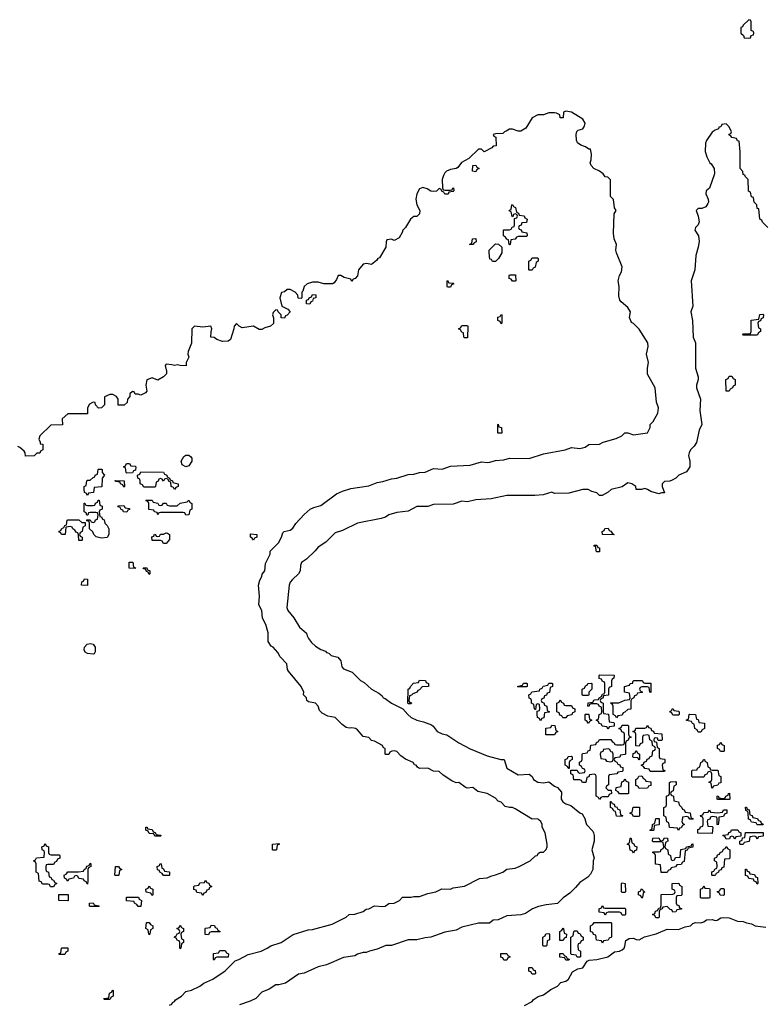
# Model space of a CAD drawing. Header units: inches. Extents: x 2518216 to 2687946, y 757338 to 915227.
# Tile 62 of 75: x 2673169 to 2678460, y 798692 to 805686. Entities that reach past the tile are written whole.
import ezdxf

# ---------------------------------------------------------------- set-up
doc = ezdxf.new("R2010")
doc.units = ezdxf.units.IN
doc.header["$MEASUREMENT"] = 0
doc.layers.add('C6779', color=7, linetype='Continuous')
doc.layers.add('C6870', color=7, linetype='Continuous')

msp = doc.modelspace()

# ---------------------------------------------------------------- linework, layer by layer
at = {"layer": 'C6779', "color": 6}
for points in [[(2674234.6, 798685.4), (2674250, 798694), (2674254.6, 798705.4), (2674270, 798712), (2674277.2, 798722.8), (2674318, 798750), (2674350, 798782), (2674390, 798791.3), (2674450, 798821), (2674478, 798842), (2674542, 798870), (2674628.7, 798930), (2674699, 799001), (2674726, 799010), (2674793.2, 799046.8), (2674886, 799070), (2674928, 799090), (2674952.7, 799107.3), (2675026, 799130), (2675113.2, 799186.8), (2675219, 799221), (2675250, 799224), (2675390, 799262), (2675488, 799310), (2675509, 799331), (2675550, 799331.3), (2675610, 799351.3), (2675630, 799366.8), (2675650, 799371), (2675690, 799391), (2675750, 799387.3), (2675766, 799390), (2675792.9, 799407.1), (2675830, 799411.3), (2675868, 799430), (2675890, 799454), (2675950, 799452), (2675970, 799458), (2676010, 799458), (2676070, 799478), (2676126, 799490), (2676168.8, 799511.1), (2676230, 799511), (2676250, 799518.8), (2676330, 799530.7), (2676435.1, 799584.9), (2676490, 799590.8), (2676516.6, 799603.4), (2676550, 799610.7), (2676602, 799630), (2676630, 799651.3), (2676690, 799658.8), (2676718, 799670), (2676795.3, 799710), (2676833.6, 799746.4), (2676846, 799750), (2676855.3, 799764.7), (2676868, 799772), (2676890, 799772), (2676910, 799792), (2676916, 799810), (2676916, 799830), (2676904, 799910), (2676882, 799950), (2676881.2, 799970), (2676872.7, 799990), (2676860.9, 800000)], [(2677188.1, 800000), (2677196, 799970), (2677241, 799921), (2677246, 799910), (2677251, 799891), (2677251.3, 799850), (2677233.4, 799790), (2677251, 799730), (2677242.8, 799710), (2677241, 799650), (2677224, 799616), (2677205.2, 799594.8), (2677150, 799558), (2677119.3, 799520.7), (2677078, 799482), (2677030, 799448.7), (2676990, 799408.7), (2676910, 799399.3), (2676854.4, 799385.6), (2676812, 799370), (2676762, 799338), (2676730, 799328), (2676630, 799321.2), (2676570, 799293.2), (2676534, 799290), (2676507.3, 799267.3), (2676430, 799268.7), (2676310, 799239.3), (2676270, 799219), (2676190, 799204), (2676090, 799168.7), (2676050, 799165.2), (2675990.7, 799149.3), (2675930, 799149.3), (2675810.7, 799109.3), (2675770, 799109.2), (2675710, 799084), (2675654, 799070), (2675630, 799059), (2675610, 799059), (2675570, 799048.7), (2675550, 799037.2), (2675470, 799024), (2675350, 798973.2), (2675290, 798957.2), (2675190, 798912.7), (2675150, 798905.2), (2675058, 798842), (2675010.7, 798829.3), (2674990, 798829.2), (2674941.4, 798798.6), (2674890, 798779), (2674846, 798734), (2674806.8, 798713.2), (2674730, 798688.7)], [(2677712.6, 800000), (2677714, 799970), (2677710, 799966), (2677678, 799962), (2677674, 799930), (2677670, 799926), (2677650, 799926), (2677646, 799930), (2677662, 799938), (2677666, 799970), (2677682, 799978), (2677686.4, 800000)], [(2677875.3, 800000), (2677874, 799990), (2677878, 799978), (2677894, 799970), (2677878, 799962), (2677870, 799946), (2677858, 799942), (2677850, 799926), (2677842, 799942), (2677787.3, 799947.3), (2677782, 799982), (2677767.3, 799987.3), (2677765.4, 800000)], [(2678057.3, 800000), (2678054, 799990), (2678058, 799958), (2678090, 799954), (2678094, 799950), (2678090, 799906), (2677988.4, 799908.4), (2677987.3, 799932.7), (2678002, 799938), (2678007.3, 799952.7), (2678022, 799958), (2678026, 799970), (2678026, 800000)], [(2678135.9, 800000), (2678132.7, 799967.3), (2678126, 799970), (2678126, 800000)], [(2678417.3, 800000), (2678418, 799998), (2678432.7, 799992.7), (2678438, 799978), (2678452.7, 799972.7), (2678450, 799966), (2678410, 799966), (2678402, 799982), (2678370, 799986), (2678363, 800000)], [(2676755.3, 798684.7), (2676810, 798712), (2676817.2, 798722.8), (2676852.9, 798747.1), (2676890, 798758.8), (2676908.7, 798770), (2676942.7, 798797.3), (2676990, 798821), (2677013.6, 798846.4), (2677050, 798856), (2677068.7, 798870), (2677098, 798922), (2677135.3, 798944.7), (2677170, 798952), (2677202, 798998), (2677215.3, 799004.7), (2677270, 799011.3), (2677348, 799030), (2677395.9, 799064.1), (2677430, 799070.4), (2677450, 799079.3), (2677463.7, 799090), (2677470, 799104.7), (2677475.3, 799144.7), (2677500.4, 799159.6), (2677530, 799162), (2677550, 799151.3), (2677570, 799151), (2677609.1, 799170.9), (2677691.6, 799191.6), (2677770, 799226.8), (2677850, 799223.8), (2677898, 799242), (2677935.3, 799250), (2677952.9, 799267.1), (2677970, 799272), (2678010, 799271.3), (2678030, 799278), (2678050, 799292), (2678090, 799294), (2678110, 799287.7), (2678126, 799290), (2678150, 799306), (2678170, 799307.7), (2678210, 799306.8), (2678270, 799283), (2678310, 799281), (2678334, 799270), (2678370, 799262.8), (2678394, 799250), (2678470, 799238.8)]]:
    msp.add_lwpolyline(points, dxfattribs=at)
for points in [[(2674130, 799886), (2674122, 799902), (2674090, 799906), (2674082, 799922), (2674066, 799930), (2674066, 799950), (2674074, 799950), (2674078, 799938), (2674110, 799934), (2674118, 799918), (2674132.7, 799912.7), (2674138, 799898), (2674170, 799894), (2674174, 799890), (2674170, 799886)], [(2678250, 799866), (2678242, 799882), (2678230, 799886), (2678218, 799882), (2678212.7, 799867.3), (2678190, 799866), (2678182, 799882), (2678166, 799890), (2678170, 799894), (2678202, 799898), (2678207.3, 799912.7), (2678222, 799918), (2678228, 799932), (2678271.6, 799931.6), (2678278, 799918), (2678294, 799910), (2678294, 799886), (2678258, 799882)], [(2678410, 799866), (2678402, 799882), (2678390, 799886), (2678358, 799882), (2678352.7, 799847.3), (2678318, 799842), (2678310, 799826), (2678290, 799826), (2678286, 799830), (2678286, 799850), (2678302, 799858), (2678306, 799874), (2678322, 799878), (2678327.3, 799912.7), (2678452.7, 799912.7), (2678452.7, 799887.3), (2678418, 799882)], [(2673390, 799754), (2673450, 799754), (2673454, 799750), (2673454, 799730), (2673438, 799722), (2673430, 799706), (2673418, 799702), (2673410, 799686), (2673370, 799686), (2673358, 799682), (2673354, 799670), (2673354, 799650), (2673358, 799638), (2673374, 799630), (2673378, 799598), (2673390, 799594), (2673398, 799578), (2673410, 799574), (2673418, 799558), (2673434, 799550), (2673418, 799542), (2673410, 799526), (2673387.3, 799527.3), (2673382, 799542), (2673370, 799546), (2673330, 799546), (2673322, 799562), (2673307.3, 799567.3), (2673302, 799622), (2673286, 799630), (2673286, 799690), (2673282, 799702), (2673266, 799710), (2673282, 799718), (2673288.4, 799731.6), (2673342, 799738), (2673346, 799770), (2673342, 799782), (2673328.4, 799788.4), (2673326, 799810), (2673342, 799818), (2673350, 799834), (2673358, 799818), (2673374, 799810), (2673374, 799770), (2673378, 799758)], [(2674970, 799786), (2674966, 799790), (2674966, 799830), (2675010, 799834), (2675014, 799830), (2674998, 799822), (2674994, 799790), (2674990, 799786)], [(2677530, 799766), (2677522, 799782), (2677507.3, 799787.3), (2677502, 799822), (2677486, 799830), (2677502, 799838), (2677506, 799870), (2677510, 799874), (2677514, 799870), (2677518, 799838), (2677532.7, 799832.7), (2677538, 799818), (2677554, 799810), (2677552.7, 799787.3), (2677538, 799782)], [(2677810, 799714), (2677822, 799718), (2677830, 799734), (2677862, 799738), (2677867.3, 799792.7), (2677902, 799798), (2677906, 799810), (2677942, 799818), (2677946, 799830), (2677952.7, 799832.7), (2677952.7, 799807.3), (2677918, 799802), (2677912.7, 799787.3), (2677898, 799782), (2677890, 799706), (2677878, 799702), (2677870, 799686), (2677838, 799682), (2677830, 799668), (2677798, 799662), (2677794, 799650), (2677778, 799642), (2677770, 799628), (2677727.3, 799627.3), (2677722, 799682), (2677687.3, 799687.3), (2677686, 799750), (2677682, 799762), (2677666, 799770), (2677670, 799774), (2677710, 799774), (2677722, 799778), (2677727.3, 799792.7), (2677742, 799798), (2677746, 799810), (2677742, 799842), (2677730, 799846), (2677670, 799846), (2677666, 799850), (2677667.3, 799872.7), (2677710, 799874), (2677718, 799858), (2677730, 799854), (2677742, 799858), (2677750, 799874), (2677772.7, 799872.7), (2677774, 799850), (2677758, 799842), (2677754, 799810), (2677758, 799798), (2677774, 799790), (2677778, 799758), (2677794, 799750), (2677798, 799718)], [(2678090, 799606), (2678086, 799610), (2678087.3, 799632.7), (2678102, 799638), (2678107.3, 799652.7), (2678122, 799658), (2678126, 799670), (2678122, 799702), (2678106, 799710), (2678106, 799730), (2678122, 799738), (2678127.3, 799752.7), (2678142, 799758), (2678146, 799770), (2678162, 799778), (2678170, 799794), (2678182, 799798), (2678190, 799814), (2678198, 799798), (2678214, 799790), (2678214, 799730), (2678210, 799726), (2678178, 799722), (2678172.7, 799667.3), (2678158, 799662), (2678152.7, 799647.3), (2678138, 799642), (2678134, 799630), (2678118, 799622), (2678110, 799606)], [(2673650, 799546), (2673642, 799562), (2673626, 799570), (2673622, 799582), (2673590, 799586), (2673582, 799602), (2673570, 799606), (2673558, 799602), (2673551.6, 799588.4), (2673518, 799582), (2673510, 799566), (2673502, 799582), (2673487.3, 799587.3), (2673486, 799610), (2673502, 799618), (2673510, 799632), (2673587.3, 799632.7), (2673622, 799638), (2673626, 799650), (2673642, 799658), (2673647.3, 799672.7), (2673662, 799678), (2673670, 799694), (2673674, 799690), (2673674, 799670), (2673658, 799662), (2673654, 799650), (2673654, 799570)], [(2673850, 799606), (2673846, 799610), (2673850, 799672), (2673871.6, 799671.6), (2673878, 799658), (2673894, 799650), (2673878, 799642), (2673874, 799610), (2673870, 799606)], [(2674190, 799606), (2674182, 799622), (2674166, 799630), (2674162, 799642), (2674147.3, 799647.3), (2674146, 799670), (2674162, 799678), (2674167.3, 799692.7), (2674174, 799690), (2674178, 799658), (2674190, 799654), (2674198, 799638), (2674230, 799634), (2674234, 799630), (2674234, 799610), (2674230, 799606)], [(2678410, 799546), (2678402, 799562), (2678387.3, 799567.3), (2678382, 799582), (2678350, 799586), (2678342, 799602), (2678327.3, 799607.3), (2678327.3, 799652.7), (2678332.7, 799652.7), (2678338, 799638), (2678352.7, 799632.7), (2678358, 799618), (2678390, 799614), (2678398, 799598), (2678412.7, 799592.7), (2678414, 799550)], [(2674470, 799466), (2674462, 799482), (2674427.3, 799487.3), (2674422, 799502), (2674407.3, 799507.3), (2674406, 799530), (2674410, 799534), (2674442, 799538), (2674450, 799554), (2674482, 799558), (2674490, 799574), (2674498, 799558), (2674512.7, 799552.7), (2674518, 799538), (2674534, 799530), (2674518, 799522), (2674512.7, 799507.3), (2674498, 799502), (2674492.7, 799487.3), (2674478, 799482)], [(2677450, 799486), (2677446, 799490), (2677446, 799550), (2677450, 799554), (2677472, 799550), (2677474, 799490), (2677470, 799486)], [(2674110, 799466), (2674102, 799482), (2674068, 799488), (2674066, 799510), (2674082, 799518), (2674090, 799534), (2674098, 799518), (2674114, 799510), (2674114, 799470)], [(2677590, 799446), (2677582, 799462), (2677566, 799470), (2677566, 799490), (2677582, 799498), (2677586, 799510), (2677591.3, 799511.3), (2677598, 799498), (2677612, 799490), (2677598, 799482), (2677594, 799450)], [(2677810, 799346), (2677802, 799362), (2677790, 799366), (2677770, 799386), (2677738, 799382), (2677734, 799370), (2677718, 799362), (2677714, 799350), (2677714, 799310), (2677710, 799306), (2677690, 799306), (2677682, 799322), (2677666, 799330), (2677682, 799338), (2677687.3, 799352.7), (2677702, 799358), (2677710, 799374), (2677722, 799378), (2677727.3, 799392.7), (2677727.3, 799472.7), (2677810, 799474), (2677822, 799478), (2677826, 799490), (2677822, 799502), (2677806, 799510), (2677806, 799550), (2677852.7, 799552.7), (2677858, 799538), (2677874, 799530), (2677874, 799470), (2677870, 799466), (2677838, 799462), (2677834, 799450), (2677834, 799410), (2677838, 799398), (2677852.7, 799392.7), (2677858, 799378), (2677872.7, 799372.7), (2677872.7, 799367.3), (2677838, 799362), (2677832, 799348)], [(2678010, 799446), (2678006, 799450), (2678006, 799510), (2678022, 799518), (2678030, 799534), (2678038, 799518), (2678070, 799514), (2678074, 799510), (2678074, 799450), (2678070, 799446)], [(2678170, 799466), (2678147.3, 799467.3), (2678142, 799482), (2678126, 799490), (2678142, 799498), (2678150, 799514), (2678170, 799514), (2678174, 799510), (2678174, 799470)], [(2673510, 799426), (2673446, 799430), (2673447.3, 799472.7), (2673512.7, 799472.7), (2673514, 799430)], [(2674010, 799386), (2674002, 799402), (2673986, 799410), (2673982, 799422), (2673927.3, 799427.3), (2673927.3, 799452.7), (2674012.7, 799452.7), (2674018, 799438), (2674034, 799430), (2674030, 799386)], [(2673670, 799386), (2673666, 799390), (2673666, 799410), (2673690, 799412), (2673698, 799398), (2673730, 799392), (2673734, 799390), (2673730, 799386)], [(2677330, 799374), (2677470, 799374), (2677474, 799370), (2677474, 799330), (2677470, 799326), (2677450, 799326), (2677442, 799342), (2677430, 799346), (2677350, 799346), (2677338, 799342), (2677330, 799326), (2677322, 799342), (2677287.3, 799347.3), (2677286, 799370), (2677302, 799378), (2677310, 799394), (2677318, 799378)], [(2674090, 799186), (2674086, 799190), (2674082, 799222), (2674066, 799230), (2674070, 799274), (2674090, 799274), (2674098, 799258), (2674114, 799250), (2674114, 799230), (2674098, 799222), (2674094, 799190)], [(2674310, 799086), (2674306, 799090), (2674306, 799130), (2674302, 799142), (2674290, 799146), (2674282, 799162), (2674266, 799170), (2674282, 799178), (2674287.3, 799192.7), (2674302, 799198), (2674306, 799210), (2674302, 799222), (2674286, 799230), (2674302, 799238), (2674310, 799254), (2674318, 799238), (2674334, 799230), (2674334, 799210), (2674318, 799202), (2674314, 799190), (2674318, 799158), (2674334, 799150), (2674334, 799130), (2674318, 799122), (2674314, 799090)], [(2674510, 799186), (2674487.3, 799187.3), (2674486, 799230), (2674490, 799234), (2674522, 799238), (2674530, 799254), (2674552.7, 799252.7), (2674558, 799238), (2674570, 799234), (2674578, 799218), (2674594, 799210), (2674590, 799206), (2674530, 799206), (2674518, 799202)], [(2677006, 799146), (2677006, 799210), (2677022, 799218), (2677030, 799234), (2677034, 799230), (2677038, 799198), (2677054, 799190), (2677052.7, 799167.3), (2677038, 799162), (2677030, 799146)], [(2677130, 799026), (2677122, 799042), (2677090, 799046), (2677086, 799050), (2677086, 799170), (2677102, 799178), (2677106, 799210), (2677110, 799214), (2677130, 799214), (2677138, 799198), (2677150, 799194), (2677158, 799178), (2677174, 799170), (2677172.7, 799147.3), (2677158, 799142), (2677152.7, 799127.3), (2677138, 799122), (2677134, 799110), (2677138, 799078), (2677154, 799070), (2677154, 799030), (2677150, 799026)], [(2677310, 799126), (2677302, 799142), (2677267.3, 799147.3), (2677262, 799182), (2677247.3, 799187.3), (2677242, 799202), (2677226, 799210), (2677226, 799250), (2677242, 799258), (2677250, 799274), (2677370, 799274), (2677374, 799270), (2677374, 799170), (2677358, 799162), (2677351.6, 799148.4), (2677318, 799142)], [(2676890, 799106), (2676886, 799110), (2676886, 799170), (2676902, 799178), (2676907.3, 799192.7), (2676930, 799194), (2676934, 799190), (2676934, 799150), (2676918, 799142), (2676914, 799110), (2676910, 799106)], [(2673450, 799046), (2673446, 799050), (2673462, 799058), (2673466, 799090), (2673470, 799094), (2673510, 799094), (2673511.6, 799068.4), (2673498, 799062), (2673490, 799046)], [(2674550, 799006), (2674546, 799010), (2674547.3, 799052.7), (2674582, 799058), (2674590, 799074), (2674630, 799074), (2674638, 799058), (2674651.6, 799051.6), (2674650, 799028), (2674570, 799026), (2674558, 799022)], [(2676610, 799006), (2676602, 799022), (2676587.3, 799027.3), (2676587.3, 799052.7), (2676630, 799054), (2676638, 799038), (2676652.7, 799032.7), (2676652.7, 799027.3), (2676638, 799022), (2676630, 799006)], [(2677050, 799006), (2677042, 799022), (2677007.3, 799027.3), (2677006, 799054), (2677030, 799054), (2677038, 799038), (2677052.7, 799032.7), (2677058, 799018), (2677072.7, 799012.7), (2677070, 799006)], [(2676810, 798906), (2676802, 798922), (2676787.3, 798927.3), (2676786, 798950), (2676790, 798954), (2676810, 798954), (2676818, 798938), (2676832.7, 798932.7), (2676834, 798910), (2676830, 798906)], [(2673770, 798726), (2673766, 798730), (2673770, 798734), (2673802, 798738), (2673806, 798770), (2673822, 798778), (2673830, 798794), (2673834, 798790), (2673834, 798750), (2673818, 798742), (2673810, 798726)]]:
    msp.add_lwpolyline(points, close=True, dxfattribs=at)
at = {"layer": 'C6870', "color": 6}
for points in [[(2678350, 805686), (2678310, 805646), (2678304.7, 805635.3), (2678294, 805630), (2678294, 805590), (2678312.7, 805572.7), (2678318, 805558), (2678350, 805554), (2678362, 805558), (2678367.3, 805572.7), (2678382, 805578), (2678386, 805590), (2678382, 805602), (2678366, 805610), (2678366, 805670), (2678362, 805682)], [(2676410, 804606), (2676386, 804610), (2676390, 804651.3), (2676410, 804652), (2676418, 804638), (2676434, 804630), (2676418, 804622)], [(2676650, 804086), (2676646, 804090), (2676642, 804122), (2676630, 804126), (2676622, 804142), (2676606, 804150), (2676606, 804190), (2676610, 804194), (2676650, 804194), (2676662, 804198), (2676667.3, 804212.7), (2676682, 804218), (2676686, 804230), (2676686, 804274), (2676702, 804278), (2676706, 804290), (2676702, 804302), (2676690, 804306), (2676678, 804302), (2676674, 804286), (2676667.3, 804287.3), (2676662, 804322), (2676648, 804328), (2676650, 804334), (2676662, 804338), (2676666, 804370), (2676670, 804374), (2676678, 804358), (2676692.7, 804352.7), (2676698, 804318), (2676712.7, 804312.7), (2676718, 804298), (2676752.7, 804292.7), (2676758, 804278), (2676774, 804270), (2676770, 804246), (2676738, 804242), (2676732.7, 804227.3), (2676718, 804222), (2676714, 804210), (2676718, 804198), (2676732.7, 804192.7), (2676738, 804178), (2676772.7, 804172.7), (2676774, 804150), (2676770, 804146), (2676710, 804146), (2676698, 804142), (2676690, 804126), (2676658, 804122), (2676654, 804090)], [(2676390, 804088), (2676366, 804090), (2676382, 804098), (2676386, 804130), (2676410, 804132), (2676411.6, 804108.4), (2676398, 804102)], [(2676550, 803968), (2676528.4, 803968.4), (2676522, 803982), (2676510, 803986), (2676506, 804030), (2676506, 804050), (2676550, 804094), (2676571.3, 804091.3), (2676594, 804070), (2676594, 804030), (2676572, 803990)], [(2676790, 803906), (2676786, 803910), (2676786, 803970), (2676802, 803978), (2676810, 803994), (2676850, 803994), (2676854, 803990), (2676854, 803970), (2676838, 803962), (2676831.6, 803928.4), (2676818, 803922), (2676810, 803906)], [(2676210, 803786), (2676206, 803790), (2676206, 803830), (2676210, 803834), (2676218, 803818), (2676250, 803814), (2676254, 803810), (2676238, 803802), (2676230, 803786)], [(2676670, 803828), (2676662, 803842), (2676647.3, 803847.3), (2676646, 803870), (2676650, 803874), (2676692.7, 803872.7), (2676694, 803830), (2676690, 803828)], [(2675230, 803666), (2675207.3, 803667.3), (2675207.3, 803692.7), (2675222, 803698), (2675226, 803710), (2675242, 803718), (2675250, 803734), (2675272.7, 803732.7), (2675274, 803710), (2675254, 803706), (2675250, 803686), (2675238, 803682)], [(2676590, 803526), (2676582, 803542), (2676566, 803550), (2676567.3, 803572.7), (2676582, 803578), (2676590, 803592), (2676594, 803590), (2676594, 803530)], [(2678310, 803446), (2678306, 803450), (2678310, 803454), (2678350, 803454), (2678362, 803458), (2678366, 803470), (2678367.3, 803552.7), (2678422, 803558), (2678427.3, 803592.7), (2678450, 803594), (2678454, 803590), (2678452.7, 803567.3), (2678438, 803562), (2678432.7, 803547.3), (2678418, 803542), (2678414, 803530), (2678418, 803498), (2678434, 803490), (2678434, 803470), (2678418, 803462), (2678410, 803446)], [(2676330, 803426), (2676326, 803430), (2676322, 803462), (2676310, 803466), (2676302, 803482), (2676286, 803490), (2676302, 803498), (2676310, 803514), (2676350, 803514), (2676354, 803510), (2676350, 803426)], [(2678210, 803048), (2678188.4, 803048.4), (2678186, 803130), (2678202, 803138), (2678210, 803154), (2678230, 803154), (2678238, 803138), (2678254, 803130), (2678254, 803090), (2678238, 803082), (2678234, 803070), (2678218, 803062)], [(2676590, 802748), (2676566, 802750), (2676566, 802810), (2676570, 802812), (2676574, 802794), (2676592, 802790), (2676594, 802750)], [(2674350, 802508.7), (2674324, 802524), (2674315.3, 802550), (2674336.4, 802583.6), (2674350, 802592), (2674370, 802592), (2674383.6, 802583.6), (2674391.6, 802571.6), (2674391.3, 802550), (2674370, 802518)], [(2673650, 802306), (2673642, 802322), (2673628.4, 802328.4), (2673626, 802350), (2673626, 802370), (2673642, 802378), (2673646, 802410), (2673650, 802414), (2673670, 802414), (2673690, 802434), (2673702, 802438), (2673706, 802450), (2673722, 802458), (2673726, 802490), (2673730, 802494), (2673750, 802494), (2673754, 802490), (2673754, 802470), (2673772, 802450), (2673754, 802430), (2673752.7, 802367.3), (2673698, 802362), (2673692.7, 802327.3), (2673658, 802322)], [(2673930, 802466), (2673926, 802470), (2673922, 802502), (2673906, 802510), (2673922, 802518), (2673927.3, 802532.7), (2673950, 802534), (2673958, 802518), (2673990, 802514), (2673994, 802510), (2673992.7, 802487.3), (2673978, 802482), (2673970, 802468)], [(2674270, 802348), (2674262, 802362), (2674246, 802370), (2674242, 802402), (2674230, 802406), (2674222, 802422), (2674210, 802426), (2674198, 802422), (2674190, 802408), (2674182, 802422), (2674170, 802426), (2674158, 802422), (2674152.7, 802407.3), (2674138, 802402), (2674134, 802370), (2674130, 802366), (2674050, 802366), (2674042, 802382), (2674026, 802390), (2674026, 802410), (2674022, 802422), (2674008.4, 802428.4), (2674006, 802450), (2674022, 802458), (2674030, 802474), (2674191.2, 802471.1), (2674198, 802458), (2674214, 802450), (2674218, 802438), (2674234, 802430), (2674238, 802418), (2674254, 802410), (2674258, 802398), (2674294, 802390), (2674294, 802370), (2674278, 802362)], [(2673910, 802366), (2673902, 802382), (2673886, 802390), (2673882, 802402), (2673850, 802406), (2673847.3, 802412.7), (2673911.3, 802411.3), (2673914, 802370)], [(2673750, 802004), (2673712.9, 802012.9), (2673695.3, 802030), (2673688.4, 802048.4), (2673666, 802070), (2673666, 802110), (2673662, 802122), (2673646, 802126), (2673647.3, 802132.7), (2673670, 802134), (2673678, 802118), (2673690, 802114), (2673702, 802118), (2673707.3, 802132.7), (2673722, 802138), (2673726, 802170), (2673722, 802182), (2673710, 802186), (2673670, 802186), (2673658, 802182), (2673652.7, 802167.3), (2673647.3, 802167.3), (2673642, 802182), (2673626, 802190), (2673627.3, 802252.7), (2673632.7, 802252.7), (2673638, 802238), (2673650, 802234), (2673690, 802234), (2673702, 802238), (2673707.3, 802252.7), (2673722, 802258), (2673727.3, 802272.7), (2673732.7, 802272.7), (2673738, 802238), (2673754, 802230), (2673754, 802210), (2673738, 802202), (2673734, 802190), (2673738, 802158), (2673750, 802154), (2673758, 802138), (2673770, 802134), (2673774, 802110), (2673790, 802094), (2673802, 802070), (2673802, 802030), (2673790, 802008)], [(2673930, 802188), (2673906, 802190), (2673902, 802202), (2673890, 802206), (2673882, 802222), (2673870, 802226), (2673867.3, 802232.7), (2673910, 802234), (2673918, 802218), (2673950, 802214), (2673950, 802206), (2673938, 802202)], [(2674350, 802166), (2674342, 802182), (2674330, 802186), (2674170, 802186), (2674158, 802182), (2674150, 802168), (2674146, 802186), (2674126, 802190), (2674122, 802202), (2674086, 802206), (2674086, 802250), (2674082, 802262), (2674066, 802270), (2674070, 802274), (2674110, 802272), (2674118, 802258), (2674150, 802252), (2674158, 802238), (2674170, 802234), (2674182, 802238), (2674190, 802252), (2674210, 802252), (2674218, 802238), (2674232.7, 802232.7), (2674270, 802232), (2674287.3, 802232.7), (2674310, 802252), (2674358, 802262), (2674370, 802274), (2674378, 802258), (2674392, 802250), (2674391.6, 802208.4), (2674378, 802202), (2674370, 802168)], [(2673610, 802114), (2673634, 802114), (2673634, 802090), (2673618, 802082), (2673614, 802050), (2673598, 802042), (2673594, 802030), (2673598, 802018), (2673614, 802010), (2673614, 801990), (2673610, 801986), (2673590, 801986), (2673587.3, 802027.3), (2673582, 802042), (2673570, 802046), (2673560.4, 802060.4), (2673546, 802070), (2673542, 802082), (2673530, 802086), (2673498, 802082), (2673491.6, 802028.4), (2673466, 802030), (2673462, 802042), (2673450, 802046), (2673450, 802054), (2673462, 802058), (2673466, 802070), (2673482, 802078), (2673490, 802094), (2673502, 802098), (2673506, 802130), (2673510, 802134), (2673590, 802134)], [(2677390, 802026), (2677310, 802028), (2677308.4, 802051.6), (2677322, 802058), (2677327.3, 802072.7), (2677350, 802074), (2677358, 802058), (2677370, 802054), (2677378, 802038), (2677394, 802030)], [(2674190, 801966), (2674182, 801982), (2674170, 801986), (2674110, 801986), (2674108.4, 802011.6), (2674122, 802018), (2674128, 802032), (2674134, 802030), (2674138, 802018), (2674150, 802014), (2674162, 802018), (2674168.8, 802031.1), (2674190, 802032), (2674210, 802042), (2674219.6, 802039.6), (2674234, 802030), (2674232.7, 801992.7), (2674210, 801966)], [(2674830, 801988.7), (2674822, 802002), (2674808, 802010), (2674810, 802034), (2674854, 802030), (2674854, 802010), (2674838, 802002)], [(2677270, 801906), (2677266, 801910), (2677262, 801942), (2677250, 801946), (2677250, 801954), (2677270, 801954), (2677278, 801938), (2677290, 801934), (2677290, 801906)], [(2673990, 801788), (2673946, 801790), (2673947.3, 801832.7), (2673972.7, 801832.7), (2673978, 801798), (2673992.7, 801792.7)], [(2674090, 801746), (2674082, 801762), (2674070, 801766), (2674062, 801782), (2674050, 801786), (2674047.3, 801792.7), (2674070, 801794), (2674078, 801778), (2674094, 801770), (2674094, 801750)], [(2673650, 801666), (2673609, 801669), (2673610, 801694), (2673622, 801698), (2673630, 801714), (2673651.6, 801711.6)], [(2673690, 801178), (2673650, 801184), (2673634, 801194), (2673628, 801210), (2673629, 801230), (2673649.5, 801250.5), (2673670, 801254.8), (2673690, 801251.3), (2673706, 801230), (2673705.4, 801194.6), (2673698, 801182)], [(2677350, 800646), (2677342, 800662), (2677307.3, 800667.3), (2677302, 800682), (2677287.3, 800687.3), (2677282, 800702), (2677266, 800710), (2677282, 800718), (2677286, 800750), (2677302, 800758), (2677306, 800770), (2677302, 800802), (2677286, 800810), (2677282, 800822), (2677270, 800826), (2677230, 800826), (2677218, 800822), (2677212.7, 800807.3), (2677206, 800810), (2677207.3, 800832.7), (2677242, 800838), (2677250, 800854), (2677282, 800858), (2677286, 800870), (2677302, 800878), (2677310, 800894), (2677322, 800898), (2677326, 800910), (2677326, 800970), (2677322, 800982), (2677310, 800986), (2677302, 801002), (2677287.3, 801007.3), (2677287.3, 801027.3), (2677291.6, 801031.6), (2677394, 801030), (2677391.6, 801008.4), (2677378, 801002), (2677374, 800990), (2677374, 800950), (2677358, 800942), (2677354, 800930), (2677352.7, 800887.3), (2677318, 800882), (2677312.7, 800867.3), (2677298, 800862), (2677294, 800850), (2677298, 800838), (2677314, 800830), (2677314, 800770), (2677318, 800758), (2677352.7, 800752.7), (2677358, 800698), (2677390, 800694), (2677394, 800690), (2677392.7, 800667.3), (2677358, 800662)], [(2675930, 800826), (2675927.3, 800832.7), (2675928.4, 800931.6), (2675942, 800938), (2675946, 800950), (2675967.3, 800972.7), (2676002, 800978), (2676010, 800994), (2676051.6, 800991.6), (2676058, 800978), (2676074, 800970), (2676074, 800950), (2676030, 800946), (2676010, 800926), (2675998, 800922), (2675994, 800910), (2675962, 800898), (2675952.7, 800887.3), (2675938, 800882), (2675934, 800850), (2675938, 800838), (2675952.7, 800832.7), (2675950, 800826)], [(2676710, 800946), (2676706, 800950), (2676742, 800958), (2676750, 800974), (2676770, 800974), (2676774, 800970), (2676774, 800950), (2676770, 800946)], [(2676870, 800706), (2676862, 800722), (2676848.4, 800728.4), (2676846, 800750), (2676846, 800774), (2676862, 800778), (2676866, 800790), (2676862, 800822), (2676850, 800826), (2676838, 800822), (2676834, 800786), (2676830, 800786), (2676826, 800790), (2676822, 800822), (2676806, 800830), (2676806, 800850), (2676802, 800862), (2676790, 800866), (2676786, 800890), (2676802, 800898), (2676807.3, 800912.7), (2676862, 800918), (2676866, 800930), (2676882, 800938), (2676888.4, 800951.6), (2676922, 800958), (2676930, 800974), (2676950, 800974), (2676954, 800970), (2676954, 800950), (2676938, 800942), (2676932.7, 800907.3), (2676918, 800902), (2676912.7, 800887.3), (2676898, 800882), (2676892.7, 800867.3), (2676878, 800862), (2676874, 800850), (2676878, 800838), (2676892.7, 800832.7), (2676898, 800818), (2676914, 800810), (2676918, 800778), (2676934, 800770), (2676930, 800766), (2676898, 800762), (2676892.7, 800727.3), (2676878, 800722)], [(2677170, 800886), (2677166, 800890), (2677166, 800930), (2677182, 800938), (2677190, 800954), (2677202, 800958), (2677206, 800970), (2677230, 800974), (2677234, 800970), (2677234, 800930), (2677214, 800910), (2677214, 800890), (2677210, 800886)], [(2677652.7, 800907.3), (2677646, 800910), (2677642, 800942), (2677630, 800946), (2677590, 800946), (2677578, 800942), (2677574, 800930), (2677578, 800918), (2677594, 800910), (2677590, 800906), (2677558, 800902), (2677552.7, 800887.3), (2677538, 800882), (2677534, 800870), (2677518, 800862), (2677512.7, 800847.3), (2677511.3, 800788.7), (2677490, 800786), (2677470, 800766), (2677458, 800762), (2677450, 800746), (2677418, 800742), (2677410, 800726), (2677402, 800742), (2677386, 800750), (2677386, 800810), (2677382, 800822), (2677366, 800830), (2677370, 800834), (2677427.3, 800832.7), (2677470, 800852), (2677502, 800858), (2677506, 800870), (2677502, 800902), (2677466, 800910), (2677466, 800950), (2677502, 800958), (2677506, 800970), (2677526, 800974), (2677526, 800986), (2677532.7, 800992.7), (2677587.3, 800992.7), (2677594, 800990), (2677598, 800978), (2677610, 800974), (2677652.7, 800972.7)], [(2677050, 800814), (2677090, 800814), (2677098, 800798), (2677114, 800790), (2677114, 800770), (2677110, 800766), (2677098, 800762), (2677091.6, 800748.4), (2677058, 800742), (2677050, 800726), (2677027.3, 800727.3), (2677022, 800742), (2677006, 800746), (2677002, 800762), (2676986, 800770), (2676986, 800830), (2677002, 800838), (2677010, 800854), (2677018, 800838), (2677034, 800830), (2677038, 800818)], [(2677210, 800686), (2677202, 800702), (2677186, 800710), (2677186, 800750), (2677190, 800754), (2677210, 800754), (2677214, 800750), (2677218, 800718), (2677234, 800710), (2677218, 800702)], [(2677810, 800746), (2677802, 800762), (2677790, 800766), (2677788, 800772), (2677802, 800778), (2677806, 800790), (2677811.6, 800791.6), (2677818, 800778), (2677850, 800774), (2677854, 800770), (2677854, 800750), (2677850, 800746)], [(2677990, 800626), (2677982, 800642), (2677966, 800650), (2677962, 800682), (2677950, 800686), (2677942, 800702), (2677907.3, 800707.3), (2677907.3, 800712.7), (2677922, 800718), (2677926, 800750), (2677930, 800754), (2677971.3, 800751.3), (2677978, 800718), (2677990, 800714), (2677994, 800694), (2678034, 800690), (2678034, 800650), (2678018, 800642), (2678010, 800626)], [(2676970, 800606), (2676907.3, 800607.3), (2676907.3, 800652.7), (2676942, 800658), (2676950, 800674), (2676972.7, 800672.7), (2676978, 800638), (2676994, 800630), (2676978, 800622)], [(2677290, 800146), (2677282, 800162), (2677266, 800170), (2677266, 800310), (2677262, 800322), (2677250, 800326), (2677218, 800322), (2677212.7, 800307.3), (2677198, 800302), (2677192.7, 800267.3), (2677172.7, 800267.3), (2677166, 800270), (2677162, 800282), (2677150, 800286), (2677107.3, 800287.3), (2677102, 800322), (2677086, 800330), (2677086, 800354), (2677130, 800354), (2677138, 800338), (2677150, 800334), (2677182, 800338), (2677186, 800350), (2677182, 800362), (2677167.3, 800367.3), (2677162, 800382), (2677146, 800390), (2677147.3, 800412.7), (2677162, 800418), (2677166, 800430), (2677166, 800470), (2677170, 800474), (2677202, 800478), (2677207.3, 800492.7), (2677222, 800498), (2677227.3, 800532.7), (2677262, 800538), (2677267.3, 800552.7), (2677282, 800558), (2677290, 800574), (2677370, 800574), (2677378, 800558), (2677394, 800550), (2677398, 800538), (2677410, 800534), (2677450, 800534), (2677462, 800538), (2677466, 800550), (2677466, 800610), (2677462, 800622), (2677447.3, 800627.3), (2677442, 800642), (2677426, 800650), (2677442, 800658), (2677450, 800674), (2677490, 800674), (2677494, 800670), (2677494, 800610), (2677498, 800598), (2677514, 800590), (2677498, 800582), (2677492.7, 800567.3), (2677478, 800562), (2677472.7, 800547.3), (2677474, 800470), (2677470, 800466), (2677438, 800462), (2677432.7, 800447.3), (2677398, 800442), (2677394, 800430), (2677398, 800418), (2677412.7, 800412.7), (2677418, 800398), (2677432.7, 800392.7), (2677438, 800378), (2677454, 800374), (2677454, 800350), (2677450, 800346), (2677418, 800342), (2677412, 800328), (2677358, 800322), (2677354, 800310), (2677354, 800250), (2677338, 800242), (2677334, 800230), (2677350, 800214), (2677372.7, 800212.7), (2677374, 800190), (2677358, 800182), (2677350, 800166), (2677310, 800166), (2677298, 800162)], [(2677706, 800566), (2677702, 800582), (2677690, 800586), (2677678, 800582), (2677674, 800570), (2677678, 800558), (2677694, 800554), (2677698, 800518), (2677714, 800510), (2677714, 800450), (2677718, 800438), (2677750, 800434), (2677754, 800430), (2677752.7, 800407.3), (2677738, 800402), (2677734, 800390), (2677738, 800358), (2677752.7, 800352.7), (2677750, 800346), (2677650, 800346), (2677642, 800362), (2677610, 800366), (2677602, 800382), (2677587.3, 800387.3), (2677587.3, 800392.7), (2677602, 800398), (2677607.3, 800412.7), (2677622, 800418), (2677627.3, 800432.7), (2677642, 800438), (2677646, 800450), (2677662, 800458), (2677668.4, 800491.6), (2677682, 800498), (2677686, 800510), (2677682, 800522), (2677666, 800530), (2677662, 800562), (2677646, 800570), (2677642, 800602), (2677630, 800606), (2677598, 800602), (2677594, 800590), (2677594, 800550), (2677578, 800542), (2677570, 800526), (2677547.3, 800527.3), (2677546, 800610), (2677542, 800622), (2677526, 800630), (2677542, 800638), (2677547.3, 800652.7), (2677610, 800654), (2677622, 800658), (2677630, 800674), (2677638, 800658), (2677652.7, 800652.7), (2677658, 800638), (2677672.7, 800632.7), (2677678, 800618), (2677732.7, 800612.7), (2677734, 800570), (2677730, 800566)], [(2678170, 800488), (2678148.4, 800488.4), (2678142, 800502), (2678128.4, 800508.4), (2678128.4, 800531.6), (2678142, 800538), (2678150, 800554), (2678158, 800538), (2678174, 800530), (2678174, 800490)], [(2677350, 800506), (2677318, 800502), (2677312.7, 800487.3), (2677298, 800482), (2677294, 800470), (2677298, 800438), (2677330, 800434), (2677338, 800418), (2677370, 800414), (2677382, 800418), (2677386, 800430), (2677386, 800470), (2677382, 800482), (2677370, 800486), (2677362, 800502)], [(2677570, 800426), (2677562, 800442), (2677530, 800446), (2677526, 800450), (2677527.3, 800472.7), (2677542, 800478), (2677550, 800494), (2677558, 800478), (2677574, 800470), (2677574, 800430)], [(2677070, 800366), (2677062, 800382), (2677046, 800390), (2677046, 800430), (2677062, 800438), (2677067.3, 800452.7), (2677090, 800454), (2677094, 800450), (2677094, 800430), (2677078, 800422), (2677074, 800410), (2677074, 800366)], [(2678090, 800354), (2678130, 800354), (2678138, 800318), (2678152, 800310), (2678150, 800266), (2678138, 800262), (2678130, 800248), (2678098, 800242), (2678090, 800226), (2678086, 800230), (2678082, 800262), (2678066, 800270), (2678082, 800278), (2678086, 800290), (2678086, 800330), (2678082, 800342), (2678070, 800346), (2678058, 800342), (2678052.7, 800327.3), (2678038, 800322), (2678030, 800306), (2677950, 800306), (2677946, 800310), (2677946, 800350), (2677950, 800354), (2677982, 800358), (2677986, 800370), (2678002, 800378), (2678008, 800410), (2678022, 800418), (2678028.4, 800431.6), (2678034, 800430), (2678038, 800418), (2678054, 800410), (2678058, 800378), (2678072.7, 800372.7), (2678078, 800358)], [(2677430, 800186), (2677422, 800202), (2677406, 800210), (2677407.3, 800232.7), (2677442, 800238), (2677448.4, 800271.6), (2677462, 800278), (2677470, 800294), (2677478, 800278), (2677494, 800270), (2677494, 800190), (2677490, 800188)], [(2677570, 800226), (2677562, 800242), (2677547.3, 800247.3), (2677546, 800290), (2677562, 800298), (2677567.3, 800312.7), (2677590, 800314), (2677598, 800298), (2677614, 800290), (2677618, 800278), (2677652.7, 800272.7), (2677652.7, 800247.3), (2677638, 800242), (2677630, 800228)], [(2678130, 800146), (2678126, 800150), (2678126, 800170), (2678132, 800172), (2678138, 800158), (2678170, 800154), (2678182, 800158), (2678186, 800170), (2678202, 800178), (2678206, 800190), (2678212, 800192), (2678214, 800150), (2678210, 800146)], [(2677450, 800026), (2677408.8, 800028.9), (2677402, 800062), (2677390, 800066), (2677382, 800082), (2677366, 800090), (2677367.3, 800132.7), (2677372.7, 800132.7), (2677378, 800118), (2677392.7, 800112.7), (2677398, 800098), (2677412.7, 800092.7), (2677418, 800078), (2677432.7, 800072.7), (2677438, 800038), (2677452.7, 800032.7)], [(2677530, 800026), (2677522, 800042), (2677507.3, 800047.3), (2677507.3, 800052.7), (2677522, 800058), (2677527.3, 800092.7), (2677572.7, 800092.7), (2677574, 800030), (2677570, 800026)]]:
    msp.add_lwpolyline(points, close=True, dxfattribs=at)
for points in [[(2676860.9, 800000), (2676850, 800009.2), (2676810, 800008), (2676690, 800081.2), (2676670, 800089), (2676648.8, 800088.9), (2676618, 800098), (2676590, 800128), (2676570, 800134), (2676550, 800156), (2676490, 800189.2), (2676424, 800204), (2676390, 800232.3), (2676348.4, 800228.4), (2676333.6, 800233.6), (2676290, 800268), (2676270, 800266), (2676240.2, 800280.2), (2676178.9, 800318.9), (2676150, 800345.2), (2676109.2, 800349.2), (2676070, 800369), (2676010, 800368), (2675995.3, 800375.3), (2675986, 800390), (2675974, 800394), (2675966, 800410), (2675910, 800434), (2675876.5, 800456.5), (2675850, 800488.7), (2675830, 800492.7), (2675814, 800490), (2675798, 800482), (2675792.7, 800467.3), (2675770, 800466), (2675766, 800470), (2675766, 800510), (2675754, 800514), (2675748, 800530), (2675690, 800562), (2675670, 800566), (2675650, 800588), (2675610, 800594), (2675570, 800640.9), (2675554, 800650), (2675530, 800657), (2675510, 800652.7), (2675490, 800659), (2675459.5, 800679.5), (2675410, 800729.2), (2675359.3, 800739.3), (2675319.3, 800759.3), (2675300.1, 800780.1), (2675289.4, 800810), (2675271.4, 800831.5), (2675221.2, 800841.2), (2675208.8, 800848.9), (2675208, 800870), (2675186, 800890), (2675188, 800910), (2675169, 800950), (2675078.4, 801058.4), (2675072.3, 801070), (2675066.6, 801110), (2675020.5, 801160.5), (2675004, 801190), (2674970, 801228.7), (2674956.5, 801236.5), (2674934, 801270), (2674935.1, 801330), (2674917.2, 801390), (2674895.5, 801435.5), (2674889.5, 801490), (2674869, 801530), (2674872.3, 801590), (2674866, 801670), (2674874.5, 801705.5), (2674889, 801730), (2674892.7, 801747.3), (2674910, 801772), (2674916.5, 801823.5), (2674948.7, 801890), (2674948.7, 801910), (2675008.7, 801970), (2675028.7, 802010), (2675038, 802042), (2675048.4, 802051.6), (2675090, 802060.7), (2675110, 802074.8), (2675131.6, 802108.4), (2675189.5, 802170.5), (2675231.9, 802208.1), (2675258, 802222), (2675310, 802236.3), (2675421, 802319), (2675462, 802338), (2675522.9, 802357.1), (2675650, 802373.7), (2675710, 802399.3), (2675750, 802406.4), (2675810, 802424.9), (2675850, 802430.4), (2675930, 802454.9), (2675970, 802458), (2676010, 802470.5), (2676050, 802473), (2676110, 802497.3), (2676170, 802493), (2676230, 802514), (2676370, 802521.6), (2676450, 802544.9), (2676490, 802540.5), (2676510, 802543), (2676550, 802554), (2676610, 802559.1), (2676650, 802570.8), (2676790, 802568.4), (2676890, 802603), (2677046, 802630), (2677090, 802646), (2677150, 802639.1), (2677188, 802650), (2677212.5, 802667.5), (2677290, 802670.8), (2677314.2, 802685.8), (2677408, 802710), (2677448, 802730), (2677470, 802752), (2677490, 802752), (2677530, 802738), (2677630, 802752), (2677648, 802790), (2677648, 802810), (2677670, 802832), (2677704, 802890), (2677708.8, 802928.9), (2677693.2, 802970), (2677685.2, 803070), (2677629.1, 803169.1), (2677629, 803210), (2677636, 803250), (2677622, 803310), (2677635.5, 803364.5), (2677632, 803390), (2677570, 803488), (2677530, 803528), (2677515.3, 803535.3), (2677502, 803570), (2677508.7, 803610), (2677490, 803642), (2677442.5, 803682.5), (2677434.5, 803694.5), (2677425.6, 803725.6), (2677429.2, 803790), (2677421.2, 803830), (2677432, 803870), (2677445.4, 803894.6), (2677449.5, 803930), (2677409.2, 804030), (2677406, 804050), (2677409.2, 804090), (2677394, 804130), (2677389, 804170), (2677394, 804306), (2677408, 804330), (2677395.3, 804350), (2677388, 804408), (2677368, 804430), (2677368, 804548), (2677348, 804568), (2677330, 804568.7), (2677315.3, 804590), (2677289, 804610), (2677248.7, 804630), (2677228.7, 804650), (2677222, 804670), (2677228.7, 804690), (2677232.7, 804730), (2677226, 804766), (2677214, 804766), (2677190, 804784), (2677155.6, 804795.6), (2677132, 804812), (2677126, 804830), (2677124, 804870), (2677128.4, 804891.6), (2677138, 804902), (2677170, 804911), (2677182.7, 804930), (2677186, 804950), (2677170, 804979), (2677090, 805029.2), (2677050, 805035.3), (2677034, 805030), (2677030, 804988), (2677008.7, 804988.7), (2677006, 805010), (2676983.1, 805023.1), (2676970, 805025.2), (2676930, 805023.7), (2676890, 805009.4), (2676850, 805009.2), (2676811.3, 804990), (2676765.4, 804914.6), (2676730, 804895.3), (2676710, 804894), (2676670, 804908.7), (2676650, 804908.7), (2676626.8, 804893.2), (2676614, 804890), (2676602, 804878), (2676550, 804875.3), (2676534, 804870), (2676538, 804858), (2676552, 804852), (2676554, 804790), (2676532.7, 804787.3), (2676524.7, 804775.3), (2676470, 804748), (2676450, 804766), (2676430, 804766), (2676360.7, 804699.3), (2676308.5, 804671.5), (2676282.8, 804637.2), (2676270, 804628), (2676230, 804621.2), (2676202, 804610), (2676190, 804598), (2676179.8, 804580.2), (2676171.3, 804550), (2676172.7, 804492.7), (2676178, 804478), (2676190, 804474), (2676230, 804474), (2676242, 804478), (2676246, 804490), (2676252, 804492), (2676254, 804470), (2676250, 804466), (2676218, 804462), (2676212.7, 804447.3), (2676190, 804446), (2676182, 804462), (2676170, 804466), (2676162, 804482), (2676150, 804486), (2676131.6, 804468.4), (2676110, 804466), (2676090, 804468), (2676064, 804484), (2676032.9, 804492.9), (2676010, 804484), (2675990.8, 804450), (2675984, 804410), (2675990.9, 804370.9), (2676011.6, 804331.6), (2676010, 804306), (2675991.6, 804288.4), (2675970, 804288.7), (2675946, 804270), (2675910.8, 804209.2), (2675891.3, 804190), (2675886.8, 804173.2), (2675864.7, 804135.3), (2675830, 804118), (2675810, 804128), (2675778, 804122), (2675772.7, 804107.3), (2675770.7, 804069.3), (2675725.4, 803994.6), (2675714, 803990), (2675704.7, 803975.3), (2675670, 803946), (2675633.2, 803953.2), (2675610, 803949), (2675576, 803910), (2675570, 803866), (2675552.7, 803847.3), (2675538, 803842), (2675530, 803826), (2675522, 803842), (2675473.6, 803853.6), (2675450, 803868.7), (2675432, 803868), (2675419.8, 803840.2), (2675402.8, 803817.2), (2675390.8, 803809.2), (2675330, 803808.7), (2675290, 803822), (2675250, 803822), (2675211, 803809), (2675191.3, 803790), (2675182, 803758), (2675174, 803750), (2675174, 803710), (2675170, 803706), (2675147.3, 803707.3), (2675146, 803730), (2675126, 803750), (2675090, 803768.7), (2675070, 803768.7), (2675050, 803754), (2675030, 803748), (2675017.3, 803710), (2675031.2, 803651.1), (2675074, 803630), (2675092, 803610), (2675070, 803586), (2675058, 803582), (2675050, 803566), (2675027.3, 803567.3), (2675026, 803590), (2675006, 803610), (2675002, 803622), (2674990, 803626), (2674970, 803606), (2674964.7, 803590), (2674972.7, 803567.3), (2674972.7, 803527.3), (2674951.6, 803508.4), (2674910, 803498), (2674890, 803486), (2674870, 803486), (2674830, 803508.7), (2674750, 803498), (2674729, 803509), (2674710, 803528), (2674692, 803510), (2674691.2, 803488.9), (2674666, 803414), (2674650, 803402), (2674610, 803399), (2674570, 803414), (2674550, 803428.7), (2674528, 803430), (2674528.4, 803468.4), (2674534, 803490), (2674528, 803508), (2674470, 803502), (2674410, 803508.7), (2674391.3, 803490), (2674390.9, 803389.1), (2674366, 803330), (2674364.7, 803310), (2674372, 803290), (2674352, 803250), (2674352.7, 803227.3), (2674310, 803228.7), (2674290, 803234), (2674268.7, 803228.7), (2674250, 803235.3), (2674210, 803238), (2674202, 803230), (2674212, 803190), (2674212, 803170), (2674191.2, 803148.9), (2674150, 803126), (2674110, 803142), (2674071.6, 803128.4), (2674066, 803090), (2674072, 803048), (2674063.6, 803036.4), (2674030, 803018), (2674010, 803026), (2673990, 803026), (2673982, 803042), (2673970, 803046), (2673952.7, 803027.3), (2673951.6, 803008.4), (2673934, 802990), (2673932.7, 802967.3), (2673911.6, 802948.4), (2673868.7, 802948.7), (2673868, 802990), (2673858, 803010), (2673830, 803024), (2673810, 803024), (2673772, 803008), (2673772, 802950), (2673750, 802928), (2673730, 802926), (2673708, 802950), (2673706, 802966), (2673690, 802968), (2673666, 802954), (2673652, 802930), (2673650, 802886), (2673510, 802886), (2673472, 802850), (2673472.7, 802807.3), (2673390, 802806), (2673311.3, 802730), (2673305.4, 802705.4), (2673314, 802686), (2673314, 802674), (2673334, 802670), (2673334, 802630), (2673318, 802622), (2673312.7, 802607.3), (2673290, 802606), (2673271.6, 802588.4), (2673210, 802586), (2673208, 802610), (2673200.4, 802620.4), (2673170, 802648), (2673155.3, 802655.3)], [(2678486, 804210), (2678447.3, 804247.3), (2678442, 804262), (2678428.4, 804268.4), (2678422, 804342), (2678410, 804346), (2678406, 804370), (2678388, 804390), (2678382, 804422), (2678368.4, 804428.4), (2678362, 804462), (2678348.4, 804468.4), (2678346, 804550), (2678326, 804570), (2678322, 804582), (2678310, 804586), (2678307.3, 804607.3), (2678288.8, 804628.9), (2678288.4, 804748.4), (2678282, 804822), (2678270, 804826), (2678262, 804842), (2678228.4, 804848.4), (2678222, 804862), (2678207.3, 804867.3), (2678210, 804874), (2678222, 804878), (2678226, 804890), (2678210, 804926), (2678190, 804946), (2678158, 804942), (2678150, 804926), (2678138, 804922), (2678134, 804910), (2678110, 804902), (2678090, 804888), (2678050, 804828), (2678042.8, 804810), (2678038.8, 804750), (2678051.2, 804711.1), (2678072, 804670), (2678082.8, 804662.8), (2678104.7, 804630), (2678106, 804590), (2678071.3, 804490), (2678046, 804470), (2678044, 804450), (2678061, 804410), (2678062.8, 804390), (2678059.1, 804380.9), (2678044, 804356), (2678016.3, 804343.7), (2677990, 804344), (2677976, 804330), (2677990.8, 804290), (2677996, 804250), (2677990.7, 804229.3), (2677971.3, 804210), (2677967.3, 804190), (2677991.3, 804150), (2677996, 804110), (2677990.8, 804070), (2677974, 804010), (2677967.3, 803910), (2677939.1, 803830), (2677951, 803650), (2677938, 803610), (2677950.6, 803550), (2677954.8, 803430), (2677971, 803390), (2677970.8, 803210), (2677990.8, 803150), (2677990.7, 803130), (2677978, 803090), (2677978, 803070), (2678007.3, 802990), (2678002, 802910), (2678016, 802810), (2677997.3, 802770), (2677977.1, 802682.9), (2677962.4, 802657.6), (2677936.3, 802630), (2677926, 802610), (2677920.5, 802590), (2677930.8, 802549.2), (2677931.3, 802510), (2677906.4, 802473.6), (2677852, 802450), (2677831.2, 802428.9), (2677805.4, 802414.6), (2677788.4, 802408.4), (2677750, 802406), (2677734, 802390), (2677734, 802370), (2677750, 802326), (2677730, 802326), (2677710, 802318), (2677653.6, 802333.6), (2677630, 802349), (2677610, 802355.3), (2677588.4, 802348.4), (2677550, 802348), (2677546, 802370), (2677518, 802390), (2677490, 802396), (2677450, 802368), (2677372, 802350), (2677350, 802328.7), (2677307.3, 802307.3), (2677290, 802306), (2677270, 802326), (2677233.6, 802333.6), (2677209, 802349), (2677170, 802349.2), (2677070, 802322), (2676970, 802321.2), (2676950, 802329.2), (2676887.9, 802312.1), (2676830, 802305.2), (2676630, 802305.2), (2676518, 802282), (2676410, 802275.1), (2676350, 802261.2), (2676310, 802265.2), (2676250, 802244), (2676110, 802242.7), (2676070, 802228.7), (2675990, 802229.2), (2675930, 802196), (2675850, 802185.2), (2675790.9, 802169.1), (2675767.3, 802152.7), (2675737.3, 802142.7), (2675570, 802109.3), (2675462.5, 802057.5), (2675410, 802041.2), (2675344.9, 801975.1), (2675290, 801939), (2675267.9, 801912.1), (2675205.8, 801854.2), (2675171, 801830), (2675164, 801810), (2675161, 801770), (2675150.7, 801749.3), (2675106.8, 801710), (2675090.8, 801690), (2675084, 801670), (2675068, 801510), (2675074, 801490), (2675117.3, 801437.3), (2675156.3, 801370), (2675207.9, 801327.9), (2675210.6, 801310), (2675220.4, 801290), (2675241.8, 801261.8), (2675270, 801237), (2675310, 801213.4), (2675341.4, 801201.4), (2675350, 801191.3), (2675366.4, 801186.4), (2675382, 801170), (2675430, 801158), (2675450.7, 801130.7), (2675459.1, 801090), (2675470, 801074.8), (2675530.8, 801050.8), (2675590, 800991.3), (2675616.8, 800976.8), (2675670, 800931.3), (2675721, 800901), (2675743.5, 800883.5), (2675752, 800870), (2675765.2, 800865.2), (2675810, 800831), (2675891, 800791), (2675926.8, 800750), (2675951.3, 800730), (2675992, 800710), (2676038.8, 800698.8), (2676096, 800676), (2676107.5, 800667.5), (2676136, 800630), (2676170, 800614), (2676205.2, 800605.2), (2676288.7, 800548.7), (2676370, 800507.3), (2676490, 800456.3), (2676588.4, 800431.6), (2676611, 800431), (2676630.8, 800370), (2676710, 800322), (2676790, 800326), (2676811, 800311), (2676821, 800290), (2676850, 800270.8), (2676890, 800266), (2676930, 800272), (2676970, 800241), (2676991, 800231), (2677018.8, 800198.8), (2677016.4, 800150), (2677028, 800130), (2677050, 800115.5), (2677084.5, 800104.5), (2677150, 800051), (2677165.4, 800045.4), (2677186.4, 800006.4), (2677188.1, 800000)], [(2677765.4, 800000), (2677762, 800022), (2677746, 800030), (2677746, 800090), (2677762, 800098), (2677766, 800110), (2677766, 800170), (2677782, 800178), (2677786, 800190), (2677787.3, 800267.3), (2677792.7, 800272.7), (2677830, 800274), (2677832.7, 800267.3), (2677834, 800250), (2677818, 800242), (2677812.7, 800207.3), (2677798, 800202), (2677794, 800190), (2677798, 800178), (2677814, 800170), (2677818, 800138), (2677851.3, 800131.3), (2677854, 800110), (2677874, 800090), (2677878, 800078), (2677890, 800074), (2677898, 800058), (2677932.7, 800052.7), (2677938, 800018), (2677954, 800010), (2677954, 800006), (2677930, 800006), (2677922, 800022), (2677910, 800026), (2677878, 800022), (2677875.3, 800000)], [(2678026, 800000), (2678026, 800010), (2678022, 800022), (2678010, 800026), (2678007.3, 800032.7), (2678022, 800038), (2678030, 800054), (2678062, 800058), (2678070, 800074), (2678078, 800058), (2678130, 800052), (2678162, 800058), (2678170, 800074), (2678192.7, 800072.7), (2678194, 800050), (2678178, 800042), (2678170, 800026), (2678138, 800022), (2678135.9, 800000)], [(2678363, 800000), (2678362, 800002), (2678347.3, 800007.3), (2678346, 800050), (2678342, 800062), (2678328.4, 800068.4), (2678327.3, 800092.7), (2678332.7, 800092.7), (2678338, 800078), (2678352.7, 800072.7), (2678358, 800038), (2678372.7, 800032.7), (2678378, 800018), (2678412.7, 800012.7), (2678417.3, 800000)], [(2677686.4, 800000), (2677688.7, 800011.3), (2677712, 800012), (2677712.6, 800000)], [(2678126, 800000), (2678126, 800010), (2678122, 800022), (2678090, 800026), (2678078, 800022), (2678072.7, 800007.3), (2678058, 800002), (2678057.3, 800000)]]:
    msp.add_lwpolyline(points, dxfattribs=at)

doc.saveas('drawing.dxf')
